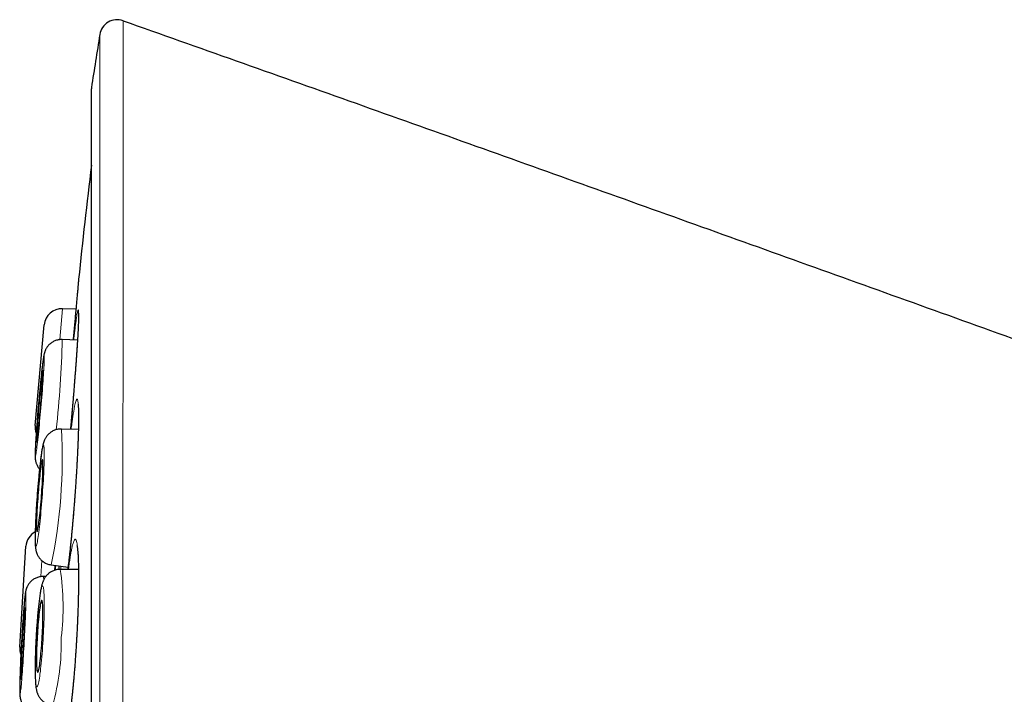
# Model space of a CAD drawing. Header units: millimetres. Extents: x 8 to 869, y 12 to 812.
# Tile 33 of 230: x 181 to 198, y 801 to 812. Entities that reach past the tile are written whole.
import ezdxf

# ---------------------------------------------------------------- set-up
doc = ezdxf.new("R2010")
doc.units = ezdxf.units.MM

msp = doc.modelspace()

# ---------------------------------------------------------------- linework, layer by layer
at = {"color": 252, "linetype": 'Continuous', "lineweight": 0}
for p, q in [((182.018, 811.012), (182.018, 777.616)), ((181.525, 807.25), (181.478, 806.726)), ((181.173, 802.968), (181.156, 802.695)), ((181.496, 802.817), (181.498, 802.872))]:
    msp.add_line(p, q, dxfattribs=at)
at = {"color": 7, "linetype": 'Continuous', "lineweight": 30}
for p, q in [((182.015, 810.982), (182.015, 777.647)), ((181.753, 807.241), (181.525, 807.25)), ((181.06, 805.266), (181.215, 806.977)), ((181.78, 806.718), (181.52, 806.727)), ((181.52, 806.726), (181.52, 806.727)), ((181.506, 805.204), (181.507, 805.204)), ((181.795, 805.197), (181.507, 805.204)), ((180.797, 801.495), (180.903, 803.209)), ((181.334, 802.893), (181.619, 802.857)), ((181.334, 802.893), (181.334, 802.893)), ((181.797, 802.815), (181.486, 802.817)), ((181.242, 802.697), (181.198, 802.697)), ((181.198, 802.697), (181.198, 802.697))]:
    msp.add_line(p, q, dxfattribs=at)
at = {"color": 252, "linetype": 'Continuous', "lineweight": 0, "flags": 128}
for points in [[(181.064, 804.741), (181.065, 804.743), (181.067, 804.749), (181.07, 804.759), (181.073, 804.774), (181.076, 804.792), (181.079, 804.814), (181.083, 804.84), (181.087, 804.87), (181.091, 804.903), (181.095, 804.94), (181.1, 804.98), (181.105, 805.023), (181.11, 805.068), (181.115, 805.117), (181.12, 805.167), (181.126, 805.22), (181.131, 805.274), (181.136, 805.33), (181.142, 805.388), (181.147, 805.446), (181.152, 805.505), (181.158, 805.565), (181.163, 805.625), (181.168, 805.684), (181.173, 805.743), (181.177, 805.802), (181.182, 805.859), (181.186, 805.916), (181.19, 805.97), (181.194, 806.023), (181.198, 806.074), (181.201, 806.122), (181.204, 806.168), (181.207, 806.211), (181.209, 806.251), (181.211, 806.288), (181.212, 806.321), (181.214, 806.351), (181.214, 806.378), (181.215, 806.4), (181.215, 806.419), (181.215, 806.433), (181.214, 806.444), (181.213, 806.45), (181.212, 806.453), (181.21, 806.451), (181.208, 806.445), (181.205, 806.434), (181.202, 806.42), (181.199, 806.402), (181.196, 806.379), (181.192, 806.353), (181.188, 806.324), (181.184, 806.29), (181.18, 806.254), (181.175, 806.214), (181.17, 806.171), (181.165, 806.125), (181.16, 806.077), (181.155, 806.026), (181.15, 805.974), (181.144, 805.919), (181.139, 805.863), (181.133, 805.806), (181.128, 805.747), (181.123, 805.688), (181.117, 805.629), (181.112, 805.569), (181.107, 805.509), (181.102, 805.45), (181.098, 805.392), (181.093, 805.334), (181.089, 805.278), (181.085, 805.223), (181.081, 805.171), (181.077, 805.12), (181.074, 805.071), (181.071, 805.026), (181.068, 804.983), (181.066, 804.942), (181.064, 804.906), (181.063, 804.872), (181.062, 804.842), (181.061, 804.816), (181.06, 804.793), (181.06, 804.775), (181.06, 804.76), (181.061, 804.75), (181.062, 804.743), (181.064, 804.741)], [(181.073, 803.213), (181.077, 803.215), (181.08, 803.221), (181.084, 803.231), (181.088, 803.245), (181.092, 803.264), (181.097, 803.286), (181.101, 803.312), (181.106, 803.342), (181.111, 803.375), (181.116, 803.411), (181.122, 803.451), (181.127, 803.494), (181.132, 803.54), (181.138, 803.588), (181.143, 803.639), (181.149, 803.691), (181.154, 803.746), (181.159, 803.802), (181.164, 803.859), (181.169, 803.918), (181.174, 803.977), (181.179, 804.037), (181.183, 804.096), (181.187, 804.156), (181.191, 804.215), (181.195, 804.274), (181.199, 804.331), (181.202, 804.388), (181.205, 804.442), (181.207, 804.495), (181.209, 804.546), (181.211, 804.595), (181.213, 804.64), (181.214, 804.684), (181.215, 804.724), (181.215, 804.761), (181.215, 804.794), (181.214, 804.825), (181.214, 804.851), (181.213, 804.874), (181.211, 804.892), (181.209, 804.907), (181.207, 804.918), (181.204, 804.924), (181.202, 804.926), (181.198, 804.924), (181.195, 804.918), (181.191, 804.908), (181.187, 804.894), (181.183, 804.876), (181.178, 804.854), (181.174, 804.828), (181.169, 804.798), (181.164, 804.765), (181.159, 804.728), (181.153, 804.688), (181.148, 804.645), (181.143, 804.6), (181.137, 804.551), (181.132, 804.501), (181.127, 804.448), (181.121, 804.394), (181.116, 804.338), (181.111, 804.28), (181.106, 804.222), (181.101, 804.162), (181.096, 804.103), (181.092, 804.043), (181.088, 803.983), (181.084, 803.924), (181.08, 803.866), (181.076, 803.808), (181.073, 803.752), (181.07, 803.697), (181.068, 803.644), (181.066, 803.593), (181.064, 803.545), (181.062, 803.499), (181.061, 803.456), (181.061, 803.416), (181.06, 803.379), (181.06, 803.345), (181.061, 803.315), (181.061, 803.288), (181.062, 803.266), (181.064, 803.247), (181.066, 803.233), (181.068, 803.222), (181.071, 803.215), (181.073, 803.213)], [(181.198, 801.676), (181.201, 801.736), (181.204, 801.795), (181.207, 801.854), (181.209, 801.912), (181.211, 801.969), (181.212, 802.025), (181.214, 802.078), (181.214, 802.13), (181.215, 802.18), (181.215, 802.227), (181.215, 802.272), (181.214, 802.313), (181.213, 802.352), (181.211, 802.387), (181.21, 802.419), (181.207, 802.447), (181.205, 802.471), (181.202, 802.491), (181.199, 802.508), (181.195, 802.52), (181.192, 802.529), (181.188, 802.533), (181.184, 802.533), (181.179, 802.529), (181.174, 802.52), (181.17, 802.508), (181.165, 802.491), (181.159, 802.471), (181.154, 802.447), (181.149, 802.419), (181.144, 802.387), (181.138, 802.352), (181.133, 802.313), (181.127, 802.272), (181.122, 802.227), (181.117, 802.18), (181.112, 802.13), (181.107, 802.078), (181.102, 802.025), (181.097, 801.969), (181.093, 801.912), (181.088, 801.854), (181.084, 801.795), (181.08, 801.736), (181.077, 801.676), (181.074, 801.616), (181.071, 801.556), (181.068, 801.497), (181.066, 801.439), (181.064, 801.382), (181.063, 801.327), (181.061, 801.273), (181.061, 801.221), (181.06, 801.172), (181.06, 801.125), (181.06, 801.08), (181.061, 801.038), (181.062, 801), (181.064, 800.965), (181.066, 800.933), (181.068, 800.905), (181.07, 800.881), (181.073, 800.86), (181.076, 800.844), (181.08, 800.831), (181.083, 800.823), (181.087, 800.819), (181.092, 800.819), (181.096, 800.823), (181.101, 800.831), (181.105, 800.844), (181.11, 800.86), (181.116, 800.881), (181.121, 800.905), (181.126, 800.933), (181.131, 800.965), (181.137, 801), (181.142, 801.038), (181.148, 801.08), (181.153, 801.125), (181.158, 801.172), (181.163, 801.221), (181.168, 801.273), (181.173, 801.327), (181.178, 801.382), (181.183, 801.439), (181.187, 801.497), (181.191, 801.556), (181.195, 801.616), (181.198, 801.676)], [(180.802, 800.698), (180.804, 800.7), (180.806, 800.707), (180.808, 800.717), (180.81, 800.731), (180.813, 800.75), (180.816, 800.772), (180.819, 800.798), (180.822, 800.828), (180.825, 800.861), (180.828, 800.898), (180.832, 800.938), (180.835, 800.981), (180.839, 801.027), (180.842, 801.075), (180.846, 801.126), (180.85, 801.179), (180.853, 801.234), (180.857, 801.29), (180.861, 801.347), (180.864, 801.406), (180.868, 801.465), (180.871, 801.525), (180.874, 801.585), (180.878, 801.644), (180.881, 801.704), (180.884, 801.762), (180.886, 801.82), (180.889, 801.876), (180.891, 801.931), (180.894, 801.984), (180.896, 802.035), (180.897, 802.083), (180.899, 802.129), (180.9, 802.172), (180.901, 802.212), (180.902, 802.249), (180.902, 802.283), (180.903, 802.313), (180.903, 802.339), (180.902, 802.362), (180.902, 802.38), (180.901, 802.395), (180.9, 802.405), (180.899, 802.411), (180.898, 802.414), (180.896, 802.412), (180.894, 802.405), (180.892, 802.395), (180.889, 802.381), (180.887, 802.362), (180.884, 802.34), (180.881, 802.314), (180.878, 802.284), (180.875, 802.251), (180.872, 802.214), (180.868, 802.174), (180.865, 802.131), (180.861, 802.085), (180.858, 802.037), (180.854, 801.986), (180.85, 801.933), (180.847, 801.878), (180.843, 801.822), (180.839, 801.765), (180.836, 801.706), (180.832, 801.647), (180.829, 801.587), (180.825, 801.527), (180.822, 801.468), (180.819, 801.408), (180.816, 801.35), (180.813, 801.292), (180.811, 801.236), (180.808, 801.181), (180.806, 801.128), (180.804, 801.077), (180.803, 801.029), (180.801, 800.983), (180.8, 800.94), (180.799, 800.9), (180.798, 800.863), (180.797, 800.829), (180.797, 800.799), (180.797, 800.773), (180.797, 800.751), (180.798, 800.732), (180.799, 800.717), (180.8, 800.707), (180.801, 800.701), (180.802, 800.698)]]:
    msp.add_lwpolyline(points, dxfattribs=at)
at = {"color": 7, "linetype": 'Continuous', "lineweight": 30, "flags": 128}
for points in [[(181.085, 804.986), (181.086, 804.988), (181.088, 804.994), (181.09, 805.004), (181.093, 805.019), (181.096, 805.037), (181.099, 805.059), (181.102, 805.085), (181.106, 805.114), (181.11, 805.147), (181.114, 805.182), (181.118, 805.221), (181.122, 805.262), (181.127, 805.305), (181.131, 805.35), (181.136, 805.397), (181.14, 805.446), (181.145, 805.495), (181.149, 805.545), (181.154, 805.595), (181.158, 805.646), (181.162, 805.696), (181.166, 805.745), (181.17, 805.794), (181.174, 805.841), (181.177, 805.886), (181.18, 805.93), (181.183, 805.971), (181.185, 806.009), (181.187, 806.045), (181.189, 806.078), (181.191, 806.107), (181.192, 806.133), (181.192, 806.155), (181.193, 806.174), (181.193, 806.188), (181.192, 806.199), (181.191, 806.205), (181.19, 806.207), (181.189, 806.205), (181.187, 806.199), (181.185, 806.189), (181.182, 806.175), (181.179, 806.157), (181.176, 806.135), (181.173, 806.109), (181.169, 806.08), (181.165, 806.047), (181.161, 806.011), (181.157, 805.973), (181.153, 805.932), (181.148, 805.889), (181.144, 805.843), (181.139, 805.796), (181.135, 805.748), (181.13, 805.699), (181.126, 805.649), (181.121, 805.598), (181.117, 805.548), (181.113, 805.498), (181.109, 805.448), (181.105, 805.4), (181.101, 805.353), (181.098, 805.307), (181.095, 805.264), (181.092, 805.223), (181.09, 805.184), (181.088, 805.148), (181.086, 805.116), (181.084, 805.086), (181.083, 805.06), (181.083, 805.038), (181.082, 805.02), (181.082, 805.005), (181.083, 804.995), (181.084, 804.988), (181.085, 804.986)], [(181.092, 803.458), (181.095, 803.46), (181.098, 803.466), (181.101, 803.477), (181.104, 803.491), (181.108, 803.509), (181.112, 803.531), (181.116, 803.557), (181.121, 803.586), (181.125, 803.618), (181.129, 803.654), (181.134, 803.692), (181.138, 803.733), (181.143, 803.777), (181.148, 803.822), (181.152, 803.869), (181.156, 803.917), (181.161, 803.967), (181.165, 804.017), (181.169, 804.067), (181.172, 804.118), (181.176, 804.168), (181.179, 804.218), (181.182, 804.266), (181.184, 804.313), (181.187, 804.359), (181.188, 804.402), (181.19, 804.443), (181.191, 804.482), (181.192, 804.518), (181.193, 804.551), (181.193, 804.58), (181.192, 804.606), (181.192, 804.629), (181.191, 804.647), (181.189, 804.662), (181.188, 804.672), (181.186, 804.679), (181.183, 804.681), (181.18, 804.679), (181.177, 804.673), (181.174, 804.663), (181.171, 804.649), (181.167, 804.63), (181.163, 804.608), (181.159, 804.583), (181.155, 804.553), (181.15, 804.521), (181.146, 804.485), (181.141, 804.447), (181.137, 804.406), (181.132, 804.363), (181.127, 804.317), (181.123, 804.27), (181.119, 804.222), (181.114, 804.173), (181.11, 804.122), (181.106, 804.072), (181.103, 804.022), (181.099, 803.971), (181.096, 803.922), (181.093, 803.873), (181.091, 803.826), (181.088, 803.781), (181.087, 803.737), (181.085, 803.696), (181.084, 803.657), (181.083, 803.622), (181.082, 803.589), (181.082, 803.559), (181.083, 803.533), (181.083, 803.511), (181.084, 803.492), (181.086, 803.478), (181.087, 803.467), (181.089, 803.461), (181.092, 803.458)], [(180.816, 800.944), (180.817, 800.946), (180.819, 800.952), (180.821, 800.963), (180.823, 800.977), (180.825, 800.995), (180.828, 801.017), (180.83, 801.043), (180.833, 801.072), (180.836, 801.105), (180.839, 801.141), (180.842, 801.179), (180.845, 801.221), (180.848, 801.264), (180.851, 801.309), (180.854, 801.356), (180.857, 801.405), (180.86, 801.454), (180.863, 801.505), (180.866, 801.555), (180.869, 801.606), (180.872, 801.656), (180.874, 801.705), (180.876, 801.754), (180.879, 801.801), (180.88, 801.846), (180.882, 801.89), (180.884, 801.931), (180.885, 801.97), (180.886, 802.006), (180.887, 802.038), (180.887, 802.068), (180.888, 802.094), (180.888, 802.116), (180.887, 802.135), (180.887, 802.149), (180.886, 802.16), (180.885, 802.166), (180.884, 802.168), (180.882, 802.166), (180.881, 802.16), (180.879, 802.15), (180.877, 802.135), (180.874, 802.117), (180.872, 802.095), (180.869, 802.069), (180.867, 802.04), (180.864, 802.007), (180.861, 801.971), (180.858, 801.933), (180.855, 801.891), (180.852, 801.848), (180.849, 801.803), (180.846, 801.756), (180.842, 801.707), (180.839, 801.658), (180.836, 801.607), (180.834, 801.557), (180.831, 801.506), (180.828, 801.456), (180.826, 801.407), (180.823, 801.358), (180.821, 801.311), (180.819, 801.266), (180.818, 801.222), (180.816, 801.181), (180.815, 801.142), (180.814, 801.106), (180.813, 801.074), (180.813, 801.044), (180.812, 801.018), (180.812, 800.996), (180.812, 800.977), (180.813, 800.963), (180.814, 800.953), (180.815, 800.946), (180.816, 800.944)], [(181.181, 801.676), (181.183, 801.726), (181.186, 801.777), (181.188, 801.826), (181.19, 801.875), (181.191, 801.922), (181.192, 801.967), (181.193, 802.011), (181.193, 802.052), (181.193, 802.09), (181.192, 802.126), (181.191, 802.159), (181.19, 802.188), (181.188, 802.214), (181.186, 802.236), (181.184, 802.255), (181.181, 802.269), (181.179, 802.279), (181.175, 802.286), (181.172, 802.288), (181.168, 802.286), (181.164, 802.279), (181.16, 802.269), (181.156, 802.255), (181.152, 802.236), (181.147, 802.214), (181.143, 802.188), (181.138, 802.159), (181.133, 802.126), (181.129, 802.09), (181.124, 802.052), (181.12, 802.011), (181.116, 801.967), (181.112, 801.922), (181.108, 801.875), (181.104, 801.826), (181.101, 801.777), (181.097, 801.726), (181.094, 801.676), (181.092, 801.625), (181.089, 801.575), (181.087, 801.526), (181.085, 801.477), (181.084, 801.43), (181.083, 801.385), (181.083, 801.341), (181.082, 801.3), (181.082, 801.261), (181.083, 801.226), (181.084, 801.193), (181.085, 801.163), (181.087, 801.138), (181.089, 801.115), (181.091, 801.097), (181.094, 801.083), (181.097, 801.072), (181.1, 801.066), (181.103, 801.064), (181.107, 801.066), (181.111, 801.072), (181.115, 801.083), (181.119, 801.097), (181.123, 801.115), (181.128, 801.138), (181.132, 801.163), (181.137, 801.193), (181.142, 801.226), (181.146, 801.261), (181.151, 801.3), (181.155, 801.341), (181.159, 801.385), (181.163, 801.43), (181.167, 801.477), (181.171, 801.526), (181.175, 801.575), (181.178, 801.625), (181.181, 801.676)]]:
    msp.add_lwpolyline(points, dxfattribs=at)
at = {"color": 7, "linetype": 'Continuous', "lineweight": 30}
for centre, radius, start, end in [((182.456, 811.867), 0.3, 70.5413, 170.7937), ((290.753, 794.314), 110.01, 170.79371, 171.26965), ((182.215, 810.982), 0.2, 171.2697, 180), ((311.103, 794.314), 130, 173.20595, 174.06663), ((181.514, 806.95), 0.3, 87.83, 174.83), ((181.359, 805.239), 0.3, 174.83, 200.2447), ((181.202, 803.191), 0.3, 118.0179, 176.475), ((181.097, 801.476), 0.3, 176.475, 200.6747)]:
    msp.add_arc(centre, radius, start, end, dxfattribs=at)
at = {"color": 252, "linetype": 'Continuous', "lineweight": 0}
for centre, radius, start, end in [((165.648, 807.026), 15.875, 353.3657, 358.9203), ((172.589, 804.708), 8.931, 348.275, 3.1821), ((177.37, 802.178), 4.165, 352.8495, 8.8147), ((181.027, 802.649), 0.178, 356.6324, 15.8385), ((177.597, 801.569), 3.907, 344.1595, 1.3253)]:
    msp.add_arc(centre, radius, start, end, dxfattribs=at)
for points, knots in [([(182.556, 812.149), (182.556, 812.149), (182.556, 812.147), (182.556, 812.133), (182.556, 812.11), (182.556, 812.079), (182.556, 812.038), (182.556, 811.989), (182.556, 811.93), (182.556, 811.863), (182.556, 811.787), (182.556, 811.702), (182.556, 811.608), (182.556, 811.514), (182.556, 811.422), (182.556, 811.334), (182.557, 811.242), (182.557, 811.134), (182.557, 811.007), (182.557, 810.861), (182.557, 810.706), (182.557, 810.542), (182.557, 810.369), (182.556, 810.189), (182.556, 810.002), (182.556, 809.809), (182.556, 809.607), (182.556, 809.397), (182.556, 809.18), (182.556, 808.974), (182.556, 808.783), (182.556, 808.607), (182.556, 808.427), (182.556, 808.229), (182.556, 808.01), (182.556, 807.77), (182.556, 807.524), (182.556, 807.272), (182.555, 807.014), (182.555, 806.751), (182.555, 806.481), (182.555, 806.199), (182.555, 805.902), (182.554, 805.592), (182.554, 805.276), (182.554, 804.953), (182.553, 804.624), (182.553, 804.292), (182.553, 803.957), (182.553, 803.619), (182.552, 803.276), (182.552, 802.928), (182.552, 802.575), (182.551, 802.249), (182.551, 801.95), (182.551, 801.68), (182.55, 801.408), (182.55, 801.1), (182.55, 800.757), (182.549, 800.377), (182.549, 799.994), (182.548, 799.606), (182.547, 799.216), (182.547, 798.825), (182.546, 798.434), (182.546, 798.043), (182.545, 797.65), (182.544, 797.254), (182.544, 796.857), (182.543, 796.492), (182.543, 796.161), (182.542, 795.863), (182.542, 795.565), (182.541, 795.232), (182.541, 794.865), (182.54, 794.463), (182.539, 794.061), (182.538, 793.658), (182.537, 793.255), (182.537, 792.852), (182.536, 792.45), (182.535, 792.05), (182.534, 791.65), (182.533, 791.251), (182.532, 790.852), (182.531, 790.488), (182.53, 790.159), (182.53, 789.864), (182.529, 789.57), (182.528, 789.23), (182.527, 788.847), (182.526, 788.421), (182.524, 787.998), (182.523, 787.582), (182.522, 787.175), (182.521, 786.775), (182.519, 786.38), (182.518, 785.994), (182.516, 785.617), (182.515, 785.248), (182.513, 784.885), (182.512, 784.528), (182.51, 784.177), (182.509, 783.825), (182.507, 783.47), (182.506, 783.113), (182.504, 782.763), (182.502, 782.423), (182.5, 782.093), (182.499, 781.773), (182.497, 781.461), (182.495, 781.159), (182.493, 780.869), (182.491, 780.589), (182.489, 780.316), (182.487, 780.052), (182.485, 779.797), (182.483, 779.544), (182.481, 779.293), (182.479, 779.045), (182.477, 778.807), (182.475, 778.58), (182.473, 778.364), (182.471, 778.16), (182.469, 777.966), (182.467, 777.783), (182.465, 777.612), (182.463, 777.452), (182.461, 777.302), (182.459, 777.161), (182.458, 777.031), (182.456, 776.922), (182.455, 776.831), (182.454, 776.755), (182.453, 776.685), (182.452, 776.611), (182.45, 776.538), (182.449, 776.467), (182.448, 776.405), (182.448, 776.353), (182.447, 776.309), (182.446, 776.278), (182.446, 776.257), (182.446, 776.244), (182.446, 776.235), (182.446, 776.234), (182.446, 776.233)], [0, 0, 0, 0, 0.0070945, 0.0141898, 0.0212843, 0.0284113, 0.0355392, 0.0426661, 0.0497822, 0.0568992, 0.0640152, 0.0711635, 0.0783127, 0.0854609, 0.0908234, 0.096186, 0.1015546, 0.1069233, 0.1140991, 0.1212758, 0.1284515, 0.135661, 0.1428715, 0.150081, 0.157167, 0.1642538, 0.1713398, 0.1784575, 0.1855761, 0.1926938, 0.1979795, 0.2032652, 0.2085567, 0.2138482, 0.2204309, 0.2270135, 0.2336075, 0.2402014, 0.2468072, 0.253413, 0.2600305, 0.2666479, 0.2738368, 0.2810267, 0.2882156, 0.2954376, 0.3026606, 0.3098827, 0.3169803, 0.3240787, 0.3311763, 0.3383056, 0.3454358, 0.3525651, 0.3578596, 0.3631541, 0.3684545, 0.373755, 0.3809696, 0.3881853, 0.3954, 0.4026485, 0.409898, 0.4171466, 0.4242707, 0.4313957, 0.4385199, 0.4456759, 0.4528329, 0.4599889, 0.4653032, 0.4706176, 0.4759378, 0.481258, 0.488399, 0.4955408, 0.5026818, 0.5098556, 0.5170304, 0.5242042, 0.5313673, 0.5385312, 0.5456943, 0.5528897, 0.5600861, 0.5672816, 0.5726793, 0.5780771, 0.583481, 0.5888849, 0.5968519, 0.6048189, 0.6128059, 0.6207928, 0.6285458, 0.6362988, 0.6440704, 0.651842, 0.6593438, 0.6668456, 0.6743638, 0.681882, 0.6892967, 0.6967153, 0.7046978, 0.7126804, 0.7206826, 0.7286848, 0.7364522, 0.7442196, 0.7520054, 0.7597913, 0.7673068, 0.7748224, 0.7823545, 0.7898866, 0.7973149, 0.8047472, 0.8127653, 0.8207834, 0.8288213, 0.8368592, 0.8446617, 0.8524642, 0.8602854, 0.8681066, 0.8756572, 0.8832078, 0.8907757, 0.8983437, 0.9058083, 0.9132772, 0.918655, 0.9240328, 0.9294169, 0.9348009, 0.9420095, 0.949219, 0.9564276, 0.963671, 0.9709153, 0.9781587, 0.9836155, 0.9890724, 0.9945362, 1, 1, 1, 1]), ([(182.198, 776.481), (182.198, 776.481), (182.198, 776.482), (182.198, 776.491), (182.198, 776.504), (182.198, 776.524), (182.198, 776.554), (182.197, 776.596), (182.197, 776.648), (182.196, 776.709), (182.196, 776.779), (182.196, 776.851), (182.195, 776.924), (182.195, 776.995), (182.194, 777.071), (182.194, 777.164), (182.193, 777.278), (182.192, 777.417), (182.192, 777.567), (182.191, 777.725), (182.19, 777.893), (182.189, 778.068), (182.189, 778.254), (182.188, 778.447), (182.187, 778.646), (182.186, 778.853), (182.185, 779.067), (182.185, 779.29), (182.184, 779.519), (182.183, 779.761), (182.183, 780.016), (182.182, 780.286), (182.181, 780.565), (182.181, 780.85), (182.18, 781.14), (182.179, 781.436), (182.179, 781.739), (182.178, 782.046), (182.178, 782.356), (182.177, 782.67), (182.176, 782.99), (182.176, 783.315), (182.175, 783.644), (182.175, 783.986), (182.174, 784.341), (182.174, 784.712), (182.173, 785.088), (182.173, 785.467), (182.172, 785.847), (182.172, 786.229), (182.172, 786.615), (182.171, 787.002), (182.171, 787.389), (182.17, 787.775), (182.17, 788.165), (182.17, 788.556), (182.169, 788.95), (182.169, 789.353), (182.168, 789.77), (182.168, 790.198), (182.168, 790.63), (182.167, 791.06), (182.167, 791.488), (182.167, 791.913), (182.166, 792.34), (182.166, 792.764), (182.166, 793.183), (182.166, 793.599), (182.165, 794.015), (182.165, 794.429), (182.165, 794.842), (182.165, 795.249), (182.164, 795.652), (182.164, 796.051), (182.164, 796.449), (182.164, 796.847), (182.164, 797.245), (182.163, 797.638), (182.163, 798.028), (182.163, 798.413), (182.163, 798.797), (182.163, 799.179), (182.163, 799.56), (182.163, 799.905), (182.162, 800.216), (182.162, 800.493), (182.162, 800.768), (182.162, 801.074), (182.162, 801.409), (182.162, 801.772), (182.162, 802.132), (182.162, 802.488), (182.161, 802.841), (182.161, 803.187), (182.161, 803.527), (182.161, 803.86), (182.161, 804.189), (182.161, 804.513), (182.161, 804.833), (182.161, 805.121), (182.161, 805.377), (182.161, 805.604), (182.161, 805.828), (182.161, 806.097), (182.161, 806.408), (182.161, 806.757), (182.16, 807.097), (182.16, 807.428), (182.16, 807.75), (182.16, 808.041), (182.16, 808.305), (182.16, 808.543), (182.16, 808.774), (182.16, 808.998), (182.16, 809.215), (182.16, 809.423), (182.16, 809.622), (182.16, 809.813), (182.16, 809.996), (182.16, 810.171), (182.16, 810.339), (182.16, 810.485), (182.16, 810.611), (182.16, 810.719), (182.16, 810.823), (182.16, 810.935), (182.16, 811.051), (182.16, 811.17), (182.16, 811.28), (182.16, 811.382), (182.16, 811.475), (182.16, 811.559), (182.16, 811.634), (182.16, 811.7), (182.16, 811.757), (182.16, 811.806), (182.16, 811.845), (182.16, 811.874), (182.16, 811.893), (182.16, 811.905), (182.16, 811.913), (182.16, 811.914), (182.16, 811.915)], [0, 0, 0, 0, 0.005373, 0.010745, 0.016125, 0.021504, 0.028708, 0.035912, 0.043116, 0.050355, 0.057595, 0.064833, 0.070286, 0.075739, 0.081198, 0.086658, 0.094671, 0.102684, 0.110718, 0.118752, 0.126551, 0.134351, 0.142169, 0.149988, 0.157536, 0.165084, 0.172649, 0.180214, 0.187675, 0.19514, 0.20312, 0.2111, 0.2191, 0.2271, 0.234865, 0.24263, 0.250414, 0.258197, 0.26571, 0.273223, 0.280752, 0.288282, 0.295707, 0.303137, 0.311104, 0.31907, 0.327056, 0.335042, 0.342794, 0.350545, 0.358315, 0.366084, 0.373584, 0.381084, 0.3886, 0.396117, 0.40353, 0.410948, 0.418901, 0.426854, 0.434827, 0.4428, 0.450539, 0.458277, 0.466034, 0.473791, 0.481278, 0.488765, 0.496268, 0.503772, 0.511173, 0.518578, 0.525794, 0.533012, 0.540229, 0.547479, 0.55473, 0.56198, 0.569106, 0.576232, 0.583357, 0.590515, 0.597673, 0.60483, 0.610146, 0.615462, 0.620783, 0.626105, 0.633296, 0.640488, 0.647679, 0.654904, 0.662129, 0.669354, 0.676455, 0.683556, 0.690656, 0.697788, 0.704921, 0.712053, 0.71735, 0.722646, 0.727949, 0.733251, 0.742022, 0.750795, 0.759566, 0.768399, 0.777234, 0.786067, 0.793246, 0.800426, 0.807606, 0.814818, 0.822031, 0.829244, 0.836332, 0.843421, 0.850509, 0.857629, 0.86475, 0.871871, 0.877159, 0.882447, 0.887741, 0.893035, 0.900214, 0.907394, 0.914573, 0.921785, 0.928998, 0.93621, 0.943299, 0.950388, 0.957476, 0.964596, 0.971717, 0.978837, 0.984125, 0.989412, 0.994706, 1, 1, 1, 1]), ([(181.764, 807.101), (181.766, 807.118), (181.772, 807.152), (181.778, 807.189), (181.784, 807.216), (181.79, 807.23), (181.794, 807.232), (181.796, 807.222), (181.798, 807.201), (181.799, 807.168), (181.799, 807.123), (181.798, 807.067), (181.795, 807.001), (181.792, 806.924), (181.787, 806.838), (181.782, 806.742), (181.775, 806.637), (181.768, 806.526), (181.76, 806.407), (181.751, 806.282), (181.741, 806.152), (181.73, 806.018), (181.719, 805.88), (181.708, 805.74), (181.696, 805.598), (181.683, 805.457), (181.672, 805.324), (181.664, 805.239), (181.66, 805.2)], [0, 0, 0, 0, 0.038642, 0.077421, 0.116201, 0.154843, 0.193484, 0.232264, 0.271044, 0.309686, 0.348327, 0.387107, 0.425887, 0.464528, 0.50317, 0.54195, 0.58073, 0.619371, 0.658013, 0.696793, 0.735572, 0.774214, 0.812856, 0.851636, 0.890415, 0.929057, 0.967699, 1, 1, 1, 1]), ([(181.716, 806.72), (181.719, 806.747), (181.725, 806.807), (181.735, 806.891), (181.746, 806.971), (181.755, 807.043), (181.761, 807.081), (181.764, 807.101)], [0, 0, 0, 0, 0.166544, 0.374536, 0.583272, 0.792007, 1, 1, 1, 1]), ([(181.731, 805.591), (181.735, 805.607), (181.742, 805.64), (181.752, 805.675), (181.761, 805.699), (181.769, 805.712), (181.776, 805.712), (181.782, 805.7), (181.788, 805.676), (181.792, 805.641), (181.795, 805.595), (181.798, 805.537), (181.799, 805.468), (181.799, 805.39), (181.798, 805.301), (181.796, 805.204), (181.793, 805.098), (181.789, 804.985), (181.784, 804.865), (181.778, 804.739), (181.771, 804.607), (181.763, 804.472), (181.754, 804.334), (181.745, 804.194), (181.734, 804.052), (181.724, 803.91), (181.712, 803.77), (181.7, 803.631), (181.688, 803.494), (181.676, 803.362), (181.663, 803.235), (181.65, 803.113), (181.637, 802.998), (181.625, 802.898), (181.618, 802.841), (181.615, 802.816)], [0, 0, 0, 0, 0.030481, 0.061072, 0.091662, 0.122143, 0.152624, 0.183215, 0.213805, 0.244286, 0.274767, 0.305358, 0.335948, 0.366429, 0.396911, 0.427501, 0.458091, 0.488572, 0.519054, 0.549644, 0.580234, 0.610715, 0.641197, 0.671787, 0.702377, 0.732858, 0.76334, 0.79393, 0.82452, 0.855002, 0.885483, 0.916073, 0.946663, 0.977145, 1, 1, 1, 1]), ([(181.672, 805.2), (181.676, 805.233), (181.685, 805.298), (181.697, 805.386), (181.709, 805.465), (181.721, 805.535), (181.728, 805.572), (181.731, 805.591)], [0, 0, 0, 0, 0.19698, 0.397377, 0.59849, 0.799603, 1, 1, 1, 1]), ([(181.691, 803.213), (181.696, 803.229), (181.704, 803.261), (181.715, 803.295), (181.727, 803.319), (181.737, 803.33), (181.747, 803.329), (181.757, 803.316), (181.765, 803.291), (181.773, 803.255), (181.78, 803.207), (181.785, 803.148), (181.79, 803.078), (181.794, 802.998), (181.797, 802.909), (181.799, 802.81), (181.799, 802.704), (181.799, 802.59), (181.797, 802.469), (181.795, 802.342), (181.791, 802.21), (181.786, 802.075), (181.781, 801.936), (181.774, 801.795), (181.767, 801.654), (181.758, 801.512), (181.749, 801.371), (181.739, 801.232), (181.729, 801.096), (181.717, 800.964), (181.706, 800.837), (181.694, 800.715), (181.681, 800.601), (181.669, 800.493), (181.656, 800.394), (181.643, 800.304), (181.63, 800.223), (181.617, 800.152), (181.605, 800.093), (181.593, 800.044), (181.581, 800.006), (181.57, 799.982), (181.561, 799.968), (181.552, 799.964), (181.543, 799.969), (181.535, 799.984), (181.526, 800.011), (181.519, 800.051), (181.512, 800.101), (181.507, 800.163), (181.502, 800.235), (181.499, 800.318), (181.496, 800.402), (181.495, 800.462), (181.495, 800.488)], [0, 0, 0, 0, 0.019471, 0.039011, 0.058552, 0.078023, 0.097494, 0.117034, 0.136575, 0.156046, 0.175516, 0.195057, 0.214597, 0.234068, 0.253539, 0.27308, 0.29262, 0.312091, 0.331562, 0.351102, 0.370643, 0.390114, 0.409585, 0.429125, 0.448666, 0.468137, 0.487607, 0.507148, 0.526688, 0.546159, 0.56563, 0.585171, 0.604711, 0.624182, 0.643653, 0.663193, 0.682734, 0.702205, 0.721676, 0.741216, 0.760757, 0.780228, 0.796461, 0.812715, 0.828948, 0.848419, 0.867959, 0.8875, 0.906971, 0.926442, 0.945982, 0.965523, 0.984993, 1, 1, 1, 1]), ([(181.627, 802.816), (181.627, 802.819), (181.632, 802.857), (181.641, 802.923), (181.654, 803.012), (181.666, 803.089), (181.679, 803.158), (181.687, 803.195), (181.691, 803.213)], [0, 0, 0, 0, 0.017466, 0.213736, 0.409952, 0.606868, 0.803785, 1, 1, 1, 1]), ([(181.402, 802.805), (181.403, 802.818), (181.406, 802.846), (181.408, 802.87), (181.409, 802.884)], [0, 0, 0, 0, 0.446229, 1, 1, 1, 1]), ([(181.462, 802.877), (181.462, 802.865), (181.462, 802.846), (181.461, 802.824), (181.461, 802.815)], [0, 0, 0, 0, 0.636333, 1, 1, 1, 1])]:
    msp.add_open_spline(points, degree=3, knots=knots, dxfattribs=at)
at = {"color": 7, "linetype": 'Continuous', "lineweight": 30}
for points, knots in [([(182.556, 812.149), (183.838, 811.696), (186.4, 810.788), (190.24, 809.418), (194.079, 808.043), (197.916, 806.665), (201.754, 805.288), (205.593, 803.914), (209.434, 802.545), (211.997, 801.641), (213.279, 801.188)], [0, 0, 0, 0, 0.124999, 0.249999, 0.375, 0.5, 0.625, 0.749999, 0.874999, 1, 1, 1, 1]), ([(181.799, 807.752), (181.799, 807.753), (181.799, 807.754), (181.799, 807.747), (181.797, 807.73), (181.794, 807.699), (181.79, 807.658), (181.786, 807.605), (181.78, 807.541), (181.773, 807.466), (181.765, 807.382), (181.757, 807.289), (181.748, 807.187), (181.738, 807.077), (181.727, 806.959), (181.716, 806.841), (181.709, 806.759), (181.705, 806.72)], [0, 0, 0, 0, 0.003416, 0.074696, 0.146499, 0.219512, 0.290295, 0.361575, 0.433377, 0.506391, 0.577174, 0.648454, 0.720256, 0.793269, 0.864053, 0.935332, 1, 1, 1, 1]), ([(181.797, 807.174), (181.797, 807.174), (181.797, 807.174), (181.797, 807.17), (181.798, 807.164), (181.798, 807.153), (181.798, 807.138), (181.798, 807.119), (181.798, 807.096), (181.797, 807.069), (181.796, 807.038), (181.795, 807.003), (181.793, 806.965), (181.791, 806.923), (181.789, 806.878), (181.786, 806.83), (181.783, 806.778), (181.78, 806.723), (181.777, 806.665), (181.773, 806.605), (181.769, 806.543), (181.764, 806.479), (181.76, 806.412), (181.755, 806.344), (181.75, 806.275), (181.745, 806.205), (181.739, 806.133), (181.733, 806.059), (181.728, 805.984), (181.721, 805.908), (181.715, 805.83), (181.709, 805.752), (181.702, 805.673), (181.695, 805.595), (181.688, 805.516), (181.682, 805.438), (181.675, 805.36), (181.668, 805.282), (181.663, 805.229), (181.66, 805.202), (181.66, 805.2)], [0, 0, 0, 0, 0.009423, 0.026126, 0.045332, 0.066887, 0.090427, 0.115484, 0.141606, 0.168423, 0.195338, 0.222533, 0.250237, 0.278346, 0.306781, 0.335475, 0.364365, 0.393395, 0.422508, 0.451651, 0.480759, 0.509785, 0.538688, 0.567432, 0.595988, 0.624334, 0.652473, 0.681002, 0.709803, 0.738708, 0.767673, 0.796652, 0.82559, 0.854445, 0.883173, 0.911866, 0.940708, 0.969546, 0.99839, 1, 1, 1, 1]), ([(181.52, 806.726), (181.514, 806.726), (181.497, 806.727), (181.469, 806.724), (181.438, 806.718), (181.408, 806.709), (181.38, 806.697), (181.354, 806.683), (181.33, 806.667), (181.308, 806.649), (181.289, 806.63), (181.272, 806.61), (181.258, 806.591), (181.247, 806.572), (181.238, 806.555), (181.231, 806.539), (181.226, 806.525), (181.221, 806.512), (181.218, 806.5), (181.214, 806.488), (181.211, 806.474), (181.208, 806.457), (181.204, 806.436), (181.2, 806.41), (181.196, 806.381), (181.191, 806.35), (181.187, 806.316), (181.182, 806.279), (181.178, 806.241), (181.173, 806.199), (181.168, 806.156), (181.163, 806.11), (181.158, 806.063), (181.153, 806.013), (181.148, 805.962), (181.143, 805.909), (181.138, 805.855), (181.133, 805.8), (181.128, 805.745), (181.123, 805.688), (181.117, 805.631), (181.113, 805.574), (181.108, 805.517), (181.103, 805.461), (181.098, 805.405), (181.094, 805.35), (181.09, 805.295), (181.086, 805.243), (181.082, 805.191), (181.079, 805.141), (181.075, 805.093), (181.072, 805.047), (181.07, 805.004), (181.067, 804.962), (181.065, 804.924), (181.063, 804.887), (181.062, 804.854), (181.06, 804.822), (181.059, 804.793), (181.059, 804.766), (181.059, 804.743), (181.059, 804.723), (181.06, 804.707), (181.061, 804.693), (181.063, 804.679), (181.065, 804.664), (181.069, 804.648), (181.074, 804.629), (181.081, 804.609), (181.091, 804.586), (181.104, 804.562), (181.118, 804.54), (181.129, 804.526), (181.134, 804.521)], [0, 0, 0, 0, 0.005974, 0.016301, 0.026391, 0.036255, 0.045897, 0.055316, 0.064503, 0.073443, 0.082102, 0.090423, 0.098317, 0.105681, 0.112481, 0.118846, 0.125057, 0.131457, 0.138372, 0.146338, 0.156125, 0.169179, 0.189639, 0.210156, 0.229375, 0.249727, 0.269106, 0.287992, 0.306598, 0.32503, 0.343345, 0.361578, 0.379753, 0.397885, 0.415985, 0.43406, 0.452116, 0.470159, 0.488191, 0.506215, 0.524235, 0.542253, 0.56027, 0.578289, 0.596311, 0.61434, 0.632377, 0.650425, 0.668489, 0.686574, 0.704684, 0.722829, 0.741019, 0.759269, 0.777603, 0.796053, 0.814675, 0.833562, 0.852888, 0.873029, 0.895014, 0.909636, 0.922657, 0.930953, 0.938344, 0.94518, 0.95191, 0.958816, 0.966306, 0.974554, 0.983455, 0.992779, 1, 1, 1, 1]), ([(181.789, 805.626), (181.789, 805.626), (181.789, 805.625), (181.79, 805.621), (181.791, 805.613), (181.792, 805.601), (181.793, 805.585), (181.795, 805.565), (181.796, 805.54), (181.797, 805.512), (181.797, 805.48), (181.798, 805.444), (181.798, 805.405), (181.798, 805.361), (181.797, 805.314), (181.797, 805.264), (181.795, 805.211), (181.794, 805.155), (181.792, 805.096), (181.79, 805.034), (181.788, 804.971), (181.785, 804.905), (181.782, 804.838), (181.779, 804.769), (181.775, 804.699), (181.771, 804.628), (181.767, 804.555), (181.763, 804.481), (181.758, 804.405), (181.753, 804.328), (181.748, 804.25), (181.743, 804.171), (181.737, 804.093), (181.731, 804.015), (181.725, 803.936), (181.719, 803.858), (181.713, 803.78), (181.706, 803.703), (181.699, 803.626), (181.693, 803.551), (181.686, 803.476), (181.679, 803.403), (181.672, 803.331), (181.665, 803.261), (181.658, 803.194), (181.651, 803.128), (181.644, 803.063), (181.637, 803.001), (181.63, 802.941), (181.623, 802.884), (181.618, 802.842), (181.615, 802.82), (181.614, 802.816)], [0, 0, 0, 0, 0.010499, 0.023425, 0.037852, 0.053695, 0.070774, 0.088852, 0.107684, 0.127211, 0.146543, 0.166415, 0.18671, 0.207348, 0.228261, 0.24939, 0.270681, 0.292086, 0.313559, 0.335056, 0.356526, 0.377933, 0.399246, 0.420438, 0.441488, 0.462385, 0.48323, 0.504478, 0.525824, 0.547237, 0.568682, 0.590122, 0.611518, 0.63284, 0.654046, 0.675397, 0.696742, 0.718086, 0.739434, 0.760793, 0.782167, 0.803562, 0.824952, 0.845998, 0.867066, 0.888206, 0.909411, 0.930669, 0.951965, 0.973281, 0.994589, 1, 1, 1, 1]), ([(181.507, 805.204), (181.499, 805.204), (181.48, 805.204), (181.451, 805.2), (181.42, 805.194), (181.39, 805.184), (181.363, 805.171), (181.337, 805.157), (181.313, 805.14), (181.292, 805.122), (181.274, 805.103), (181.258, 805.084), (181.245, 805.065), (181.234, 805.047), (181.225, 805.03), (181.217, 805.014), (181.211, 804.998), (181.205, 804.981), (181.2, 804.964), (181.194, 804.943), (181.188, 804.917), (181.182, 804.886), (181.176, 804.853), (181.17, 804.818), (181.165, 804.781), (181.159, 804.74), (181.154, 804.698), (181.148, 804.654), (181.143, 804.608), (181.138, 804.56), (181.132, 804.51), (181.127, 804.459), (181.122, 804.406), (181.117, 804.352), (181.112, 804.297), (181.107, 804.241), (181.102, 804.184), (181.098, 804.126), (181.093, 804.069), (181.089, 804.011), (181.085, 803.954), (181.081, 803.897), (181.078, 803.841), (181.075, 803.786), (181.072, 803.732), (181.069, 803.679), (181.067, 803.628), (181.064, 803.579), (181.063, 803.531), (181.061, 803.485), (181.06, 803.442), (181.059, 803.401), (181.059, 803.362), (181.059, 803.325), (181.059, 803.29), (181.06, 803.256), (181.062, 803.221), (181.064, 803.191), (181.068, 803.165), (181.071, 803.145), (181.076, 803.127), (181.081, 803.109), (181.087, 803.089), (181.096, 803.068), (181.107, 803.047), (181.121, 803.024), (181.138, 803.001), (181.158, 802.979), (181.181, 802.959), (181.206, 802.94), (181.233, 802.924), (181.262, 802.911), (181.293, 802.901), (181.317, 802.895), (181.332, 802.894), (181.334, 802.893)], [0, 0, 0, 0, 0.0070274, 0.0169218, 0.0265985, 0.0360692, 0.0453388, 0.054406, 0.0632607, 0.0718812, 0.0802311, 0.0882679, 0.0959746, 0.1034131, 0.1107556, 0.1182507, 0.1261753, 0.1349798, 0.1453058, 0.1582587, 0.1764035, 0.1980737, 0.2174963, 0.2357951, 0.2550988, 0.2736796, 0.2918374, 0.3097316, 0.3274497, 0.3450443, 0.3625496, 0.3799888, 0.3973783, 0.4147302, 0.4320538, 0.4493563, 0.4666436, 0.4839207, 0.501192, 0.5184616, 0.5357328, 0.5530089, 0.5702942, 0.5875933, 0.6049116, 0.6222555, 0.6396328, 0.6570538, 0.6745318, 0.692085, 0.709739, 0.7275311, 0.7455184, 0.7637937, 0.7825189, 0.8020103, 0.8230054, 0.8479139, 0.862289, 0.8719342, 0.8805801, 0.8886131, 0.8964658, 0.9043617, 0.912555, 0.9211583, 0.9301293, 0.9393585, 0.9487493, 0.9582384, 0.9677873, 0.9773733, 0.9869822, 0.9975818, 1, 1, 1, 1]), ([(181.77, 803.225), (181.77, 803.225), (181.771, 803.224), (181.772, 803.22), (181.773, 803.212), (181.775, 803.2), (181.778, 803.184), (181.78, 803.164), (181.783, 803.14), (181.785, 803.112), (181.788, 803.08), (181.79, 803.044), (181.792, 803.005), (181.793, 802.961), (181.795, 802.915), (181.796, 802.864), (181.797, 802.811), (181.798, 802.754), (181.798, 802.695), (181.798, 802.633), (181.797, 802.57), (181.797, 802.504), (181.796, 802.436), (181.794, 802.367), (181.793, 802.297), (181.791, 802.226), (181.788, 802.153), (181.786, 802.079), (181.783, 802.002), (181.779, 801.925), (181.776, 801.847), (181.772, 801.769), (181.768, 801.691), (181.763, 801.612), (181.759, 801.534), (181.754, 801.456), (181.749, 801.379), (181.743, 801.302), (181.738, 801.225), (181.732, 801.15), (181.726, 801.076), (181.72, 801.003), (181.714, 800.931), (181.707, 800.862), (181.701, 800.795), (181.694, 800.73), (181.687, 800.667), (181.681, 800.605), (181.674, 800.546), (181.667, 800.49), (181.66, 800.436), (181.653, 800.385), (181.646, 800.337), (181.639, 800.292), (181.633, 800.251), (181.626, 800.214), (181.62, 800.18), (181.614, 800.151), (181.608, 800.125), (181.603, 800.105), (181.599, 800.089), (181.596, 800.077), (181.593, 800.07), (181.592, 800.067), (181.592, 800.067), (181.592, 800.067)], [0, 0, 0, 0, 0.0085215, 0.0189966, 0.0305438, 0.0431174, 0.0566102, 0.0708741, 0.0857426, 0.1011171, 0.1164419, 0.1322341, 0.1483991, 0.1648685, 0.1815837, 0.1984932, 0.2155506, 0.2327131, 0.2499413, 0.2671983, 0.2844426, 0.3016411, 0.3187677, 0.3358004, 0.3527213, 0.3695219, 0.3862884, 0.4033834, 0.4205583, 0.4377875, 0.4550435, 0.472294, 0.4895084, 0.5066621, 0.523734, 0.5409142, 0.5580887, 0.5752616, 0.5924372, 0.6096199, 0.6268139, 0.6440232, 0.6612216, 0.6781332, 0.6950721, 0.7120653, 0.7291051, 0.7461806, 0.7632783, 0.7803786, 0.7974581, 0.8144933, 0.8314575, 0.84832, 0.8650452, 0.8815907, 0.8979045, 0.9139213, 0.9295572, 0.9446912, 0.9593185, 0.9717874, 0.9833634, 0.9939462, 1, 1, 1, 1]), ([(181.485, 802.816), (181.479, 802.816), (181.461, 802.816), (181.432, 802.813), (181.401, 802.806), (181.371, 802.795), (181.344, 802.783), (181.318, 802.768), (181.294, 802.751), (181.273, 802.732), (181.255, 802.713), (181.239, 802.694), (181.226, 802.675), (181.214, 802.656), (181.205, 802.638), (181.197, 802.62), (181.189, 802.602), (181.182, 802.581), (181.175, 802.558), (181.167, 802.528), (181.16, 802.493), (181.153, 802.456), (181.146, 802.418), (181.14, 802.378), (181.134, 802.335), (181.128, 802.29), (181.123, 802.244), (181.117, 802.196), (181.112, 802.147), (181.107, 802.095), (181.102, 802.042), (181.098, 801.988), (181.093, 801.933), (181.089, 801.877), (181.085, 801.82), (181.081, 801.762), (181.078, 801.704), (181.074, 801.646), (181.072, 801.588), (181.069, 801.531), (181.066, 801.474), (181.064, 801.418), (181.063, 801.363), (181.061, 801.309), (181.06, 801.256), (181.059, 801.205), (181.059, 801.156), (181.059, 801.108), (181.059, 801.063), (181.06, 801.019), (181.061, 800.978), (181.063, 800.938), (181.065, 800.9), (181.067, 800.863), (181.071, 800.824), (181.076, 800.791), (181.082, 800.761), (181.087, 800.74), (181.094, 800.719), (181.101, 800.699), (181.11, 800.678), (181.122, 800.657), (181.135, 800.635), (181.152, 800.612), (181.172, 800.591), (181.194, 800.571), (181.219, 800.552), (181.246, 800.536), (181.274, 800.523), (181.305, 800.512), (181.333, 800.506), (181.35, 800.504), (181.355, 800.504)], [0, 0, 0, 0, 0.006318, 0.016444, 0.026356, 0.03607, 0.045595, 0.054931, 0.064073, 0.073006, 0.081714, 0.090197, 0.098509, 0.10679, 0.115235, 0.124119, 0.133861, 0.145074, 0.15878, 0.177149, 0.200571, 0.22073, 0.239616, 0.259529, 0.278607, 0.297189, 0.31546, 0.333519, 0.35143, 0.369233, 0.386955, 0.404617, 0.422233, 0.439815, 0.457371, 0.47491, 0.492438, 0.509961, 0.527484, 0.545011, 0.562548, 0.580101, 0.597677, 0.615284, 0.632932, 0.650634, 0.668405, 0.686268, 0.704254, 0.722406, 0.740792, 0.759518, 0.778769, 0.798897, 0.820702, 0.846596, 0.860542, 0.871581, 0.881418, 0.890525, 0.899325, 0.908095, 0.916995, 0.926142, 0.935528, 0.945092, 0.954769, 0.964514, 0.974297, 0.984103, 0.994971, 1, 1, 1, 1]), ([(181.395, 802.885), (181.394, 802.873), (181.393, 802.846), (181.391, 802.817), (181.39, 802.801)], [0, 0, 0, 0, 0.440782, 1, 1, 1, 1]), ([(181.462, 802.877), (181.462, 802.876), (181.462, 802.861), (181.461, 802.84), (181.461, 802.819), (181.461, 802.815)], [0, 0, 0, 0, 0.045922, 0.817286, 1, 1, 1, 1]), ([(181.198, 802.697), (181.192, 802.697), (181.174, 802.697), (181.147, 802.693), (181.116, 802.686), (181.086, 802.676), (181.058, 802.664), (181.033, 802.649), (181.009, 802.632), (180.988, 802.613), (180.969, 802.594), (180.953, 802.573), (180.94, 802.554), (180.929, 802.534), (180.921, 802.517), (180.914, 802.501), (180.909, 802.487), (180.905, 802.474), (180.902, 802.461), (180.899, 802.449), (180.896, 802.435), (180.893, 802.418), (180.89, 802.397), (180.887, 802.371), (180.884, 802.342), (180.88, 802.311), (180.877, 802.276), (180.874, 802.239), (180.87, 802.2), (180.867, 802.159), (180.863, 802.116), (180.86, 802.07), (180.856, 802.022), (180.853, 801.972), (180.849, 801.921), (180.846, 801.868), (180.842, 801.814), (180.839, 801.759), (180.835, 801.703), (180.832, 801.646), (180.829, 801.589), (180.826, 801.532), (180.822, 801.475), (180.82, 801.418), (180.817, 801.362), (180.814, 801.307), (180.812, 801.253), (180.809, 801.2), (180.807, 801.148), (180.805, 801.098), (180.803, 801.05), (180.802, 801.005), (180.8, 800.961), (180.799, 800.919), (180.798, 800.881), (180.797, 800.844), (180.797, 800.81), (180.797, 800.779), (180.797, 800.75), (180.797, 800.723), (180.798, 800.7), (180.799, 800.68), (180.8, 800.665), (180.802, 800.65), (180.804, 800.637), (180.807, 800.622), (180.811, 800.605), (180.816, 800.587), (180.824, 800.566), (180.834, 800.544), (180.848, 800.52), (180.865, 800.497), (180.884, 800.474), (180.906, 800.453), (180.931, 800.434), (180.958, 800.418), (180.978, 800.408), (180.989, 800.404), (180.99, 800.403)], [0, 0, 0, 0, 0.00569, 0.015594, 0.025269, 0.034728, 0.043973, 0.053005, 0.061816, 0.070388, 0.078692, 0.086673, 0.094244, 0.101308, 0.107833, 0.113943, 0.119906, 0.126051, 0.132692, 0.140342, 0.149741, 0.162277, 0.181932, 0.201605, 0.220031, 0.239544, 0.258125, 0.276233, 0.294073, 0.311745, 0.329305, 0.346787, 0.364213, 0.381597, 0.398951, 0.416281, 0.433592, 0.450891, 0.468179, 0.485461, 0.502738, 0.520013, 0.537287, 0.554563, 0.571842, 0.589127, 0.606421, 0.623726, 0.641045, 0.658384, 0.675749, 0.693146, 0.710588, 0.728087, 0.745667, 0.763359, 0.781218, 0.799333, 0.817874, 0.837206, 0.858334, 0.872063, 0.884443, 0.89242, 0.899521, 0.906086, 0.912547, 0.919174, 0.926356, 0.934263, 0.942796, 0.951734, 0.960921, 0.970263, 0.979707, 0.989217, 0.99877, 1, 1, 1, 1])]:
    msp.add_open_spline(points, degree=3, knots=knots, dxfattribs=at)

doc.saveas('drawing.dxf')
